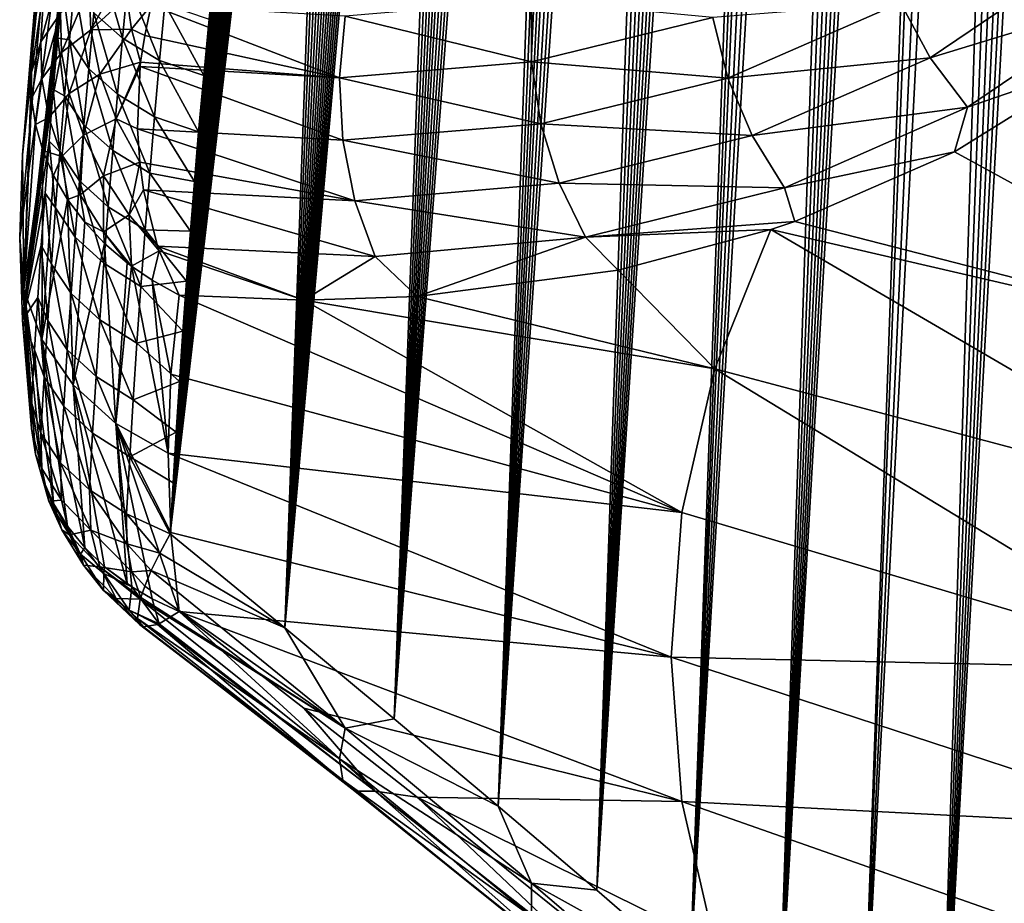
# Model space of a CAD drawing. Header units: metres. Extents: x -109 to 109, y -67 to 73.
# Tile 2 of 253: x -101.45 to -94.54, y -56.82 to -50.62. Entities that reach past the tile are written whole.
import ezdxf

# ---------------------------------------------------------------- set-up
doc = ezdxf.new("R2010")
doc.units = ezdxf.units.M
doc.layers.add('solid_508035_K244200000C76', color=7, linetype='CONTINUOUS')

msp = doc.modelspace()

# ---------------------------------------------------------------- linework, layer by layer
at = {"layer": 'solid_508035_K244200000C76'}
for points in [[(-94.99826, -58.872108, 30.722586), (-93.70076, -30.772968, 11.313871), (-93.579216, -30.773201, 11.102746)], [(-94.99826, -58.872108, 30.722586), (-93.831833, -30.792393, 11.547942), (-93.70076, -30.772968, 11.313871)], [(-94.99826, -58.872108, 30.722586), (-93.579216, -30.773201, 11.102746), (-93.465599, -30.790295, 10.910853)], [(-94.491837, -59.352226, 30.147923), (-94.99826, -58.872108, 30.722586), (-93.465599, -30.790295, 10.910853)], [(-94.99826, -58.872108, 30.722586), (-93.973862, -30.834984, 11.808596), (-93.831833, -30.792393, 11.547942)], [(-94.99826, -58.872108, 30.722586), (-94.128654, -30.905489, 12.100597), (-93.973862, -30.834984, 11.808596)], [(-95.541969, -58.370209, 31.253544), (-94.298004, -31.009701, 12.429049), (-94.128654, -30.905489, 12.100597)], [(-94.99826, -58.872108, 30.722586), (-95.541969, -58.370209, 31.253544), (-94.128654, -30.905489, 12.100597)], [(-95.541969, -58.370209, 31.253544), (-94.483253, -31.154045, 12.798503), (-94.298004, -31.009701, 12.429049)], [(-95.541969, -58.370209, 31.253544), (-94.582138, -31.24369, 13.000047), (-94.483253, -31.154045, 12.798503)], [(-96.12294, -57.846455, 31.739607), (-94.685303, -31.345667, 13.213116), (-94.582138, -31.24369, 13.000047)], [(-95.541969, -58.370209, 31.253544), (-96.12294, -57.846455, 31.739607), (-94.582138, -31.24369, 13.000047)], [(-96.12294, -57.846455, 31.739607), (-94.792923, -31.461828, 13.438904), (-94.685303, -31.345667, 13.213116)], [(-96.12294, -57.846455, 31.739607), (-94.905098, -31.592262, 13.677377), (-94.792923, -31.461828, 13.438904)], [(-96.12294, -57.846455, 31.739607), (-95.021957, -31.739132, 13.929836), (-94.905098, -31.592262, 13.677377)], [(-96.12294, -57.846455, 31.739607), (-95.14357, -31.902538, 14.196239), (-95.021957, -31.739132, 13.929836)], [(-96.12294, -57.846455, 31.739607), (-95.270134, -32.084862, 14.478088), (-95.14357, -31.902538, 14.196239)], [(-96.74115, -57.300751, 32.17923), (-95.401726, -32.286221, 14.775342), (-95.270134, -32.084862, 14.478088)], [(-96.12294, -57.846455, 31.739607), (-96.74115, -57.300751, 32.17923), (-95.270134, -32.084862, 14.478088)], [(-96.74115, -57.300751, 32.17923), (-95.538483, -32.509289, 15.089626), (-95.401726, -32.286221, 14.775342)], [(-96.74115, -57.300751, 32.17923), (-95.680504, -32.754227, 15.420916), (-95.538483, -32.509289, 15.089626)], [(-96.74115, -57.300751, 32.17923), (-95.77816, -32.931454, 15.652304), (-95.680504, -32.754227, 15.420916)], [(-96.74115, -57.300751, 32.17923), (-95.878227, -33.119385, 15.891783), (-95.77816, -32.931454, 15.652304)], [(-97.396645, -56.732815, 32.570538), (-95.980736, -33.319, 16.13994), (-95.878227, -33.119385, 15.891783)], [(-96.74115, -57.300751, 32.17923), (-97.396645, -56.732815, 32.570538), (-95.878227, -33.119385, 15.891783)], [(-97.396645, -56.732815, 32.570538), (-96.085709, -33.53162, 16.397575), (-95.980736, -33.319, 16.13994)], [(-97.396645, -56.732815, 32.570538), (-96.193184, -33.756458, 16.664158), (-96.085709, -33.53162, 16.397575)], [(-97.396645, -56.732815, 32.570538), (-96.303154, -33.99477, 16.940422), (-96.193184, -33.756458, 16.664158)], [(-97.396645, -56.732815, 32.570538), (-96.415649, -34.247997, 17.227222), (-96.303154, -33.99477, 16.940422)], [(-97.396645, -56.732815, 32.570538), (-96.530693, -34.515209, 17.523952), (-96.415649, -34.247997, 17.227222)], [(-97.396645, -56.732815, 32.570538), (-96.64827, -34.797989, 17.83152), (-96.530693, -34.515209, 17.523952)], [(-98.089478, -56.142262, 32.911308), (-96.768356, -35.097908, 18.150841), (-96.64827, -34.797989, 17.83152)], [(-97.396645, -56.732815, 32.570538), (-98.089478, -56.142262, 32.911308), (-96.64827, -34.797989, 17.83152)], [(-98.089478, -56.142262, 32.911308), (-96.891006, -35.413879, 18.48123), (-96.768356, -35.097908, 18.150841)], [(-98.089478, -56.142262, 32.911308), (-97.016144, -35.747883, 18.823801), (-96.891006, -35.413879, 18.48123)], [(-98.089478, -56.142262, 32.911308), (-97.111572, -36.011486, 19.089447), (-97.016144, -35.747883, 18.823801)], [(-98.089478, -56.142262, 32.911308), (-97.208435, -36.285297, 19.361965), (-97.111572, -36.011486, 19.089447)], [(-98.089478, -56.142262, 32.911308), (-97.306664, -36.570045, 19.64175), (-97.208435, -36.285297, 19.361965)], [(-98.089478, -56.142262, 32.911308), (-97.406189, -36.867012, 19.929508), (-97.306664, -36.570045, 19.64175)], [(-98.819611, -55.528721, 33.198997), (-97.506935, -37.177052, 20.225718), (-97.406189, -36.867012, 19.929508)], [(-98.089478, -56.142262, 32.911308), (-98.819611, -55.528721, 33.198997), (-97.406189, -36.867012, 19.929508)], [(-98.819611, -55.528721, 33.198997), (-97.609032, -37.498806, 20.529617), (-97.506935, -37.177052, 20.225718)], [(-98.819611, -55.528721, 33.198997), (-97.712379, -37.833321, 20.841755), (-97.609032, -37.498806, 20.529617)], [(-98.819611, -55.528721, 33.198997), (-97.816818, -38.182137, 21.162971), (-97.712379, -37.833321, 20.841755)], [(-98.819611, -55.528721, 33.198997), (-97.901085, -38.472271, 21.42691), (-97.816818, -38.182137, 21.162971)], [(-98.819611, -55.528721, 33.198997), (-97.986137, -38.771034, 21.696392), (-97.901085, -38.472271, 21.42691)], [(-98.819611, -55.528721, 33.198997), (-98.071899, -39.078896, 21.971653), (-97.986137, -38.771034, 21.696392)], [(-98.819611, -55.528721, 33.198997), (-98.158241, -39.396816, 22.253181), (-98.071899, -39.078896, 21.971653)], [(-98.819611, -55.528721, 33.198997), (-98.245026, -39.725742, 22.541471), (-98.158241, -39.396816, 22.253181)], [(-99.586983, -54.891655, 33.430687), (-98.317619, -40.008736, 22.787132), (-98.245026, -39.725742, 22.541471)], [(-98.819611, -55.528721, 33.198997), (-99.586983, -54.891655, 33.430687), (-98.245026, -39.725742, 22.541471)], [(-99.586983, -54.891655, 33.430687), (-98.39064, -40.298603, 23.037107), (-98.317619, -40.008736, 22.787132)], [(-99.586983, -54.891655, 33.430687), (-98.464043, -40.595623, 23.291533), (-98.39064, -40.298603, 23.037107)], [(-99.586983, -54.891655, 33.430687), (-98.537704, -40.900497, 23.550764), (-98.464043, -40.595623, 23.291533)], [(-99.586983, -54.891655, 33.430687), (-98.611511, -41.213936, 23.815161), (-98.537704, -40.900497, 23.550764)], [(-99.586983, -54.891655, 33.430687), (-98.685341, -41.53664, 24.085085), (-98.611511, -41.213936, 23.815161)], [(-99.586983, -54.891655, 33.430687), (-98.759201, -41.869247, 24.36096), (-98.685341, -41.53664, 24.085085)], [(-99.586983, -54.891655, 33.430687), (-98.833595, -42.211601, 24.643106), (-98.759201, -41.869247, 24.36096)], [(-99.586983, -54.891655, 33.430687), (-98.908234, -42.563137, 24.930935), (-98.833595, -42.211601, 24.643106)], [(-99.586983, -54.891655, 33.430687), (-98.982719, -42.92329, 25.223761), (-98.908234, -42.563137, 24.930935)], [(-99.586983, -54.891655, 33.430687), (-99.056641, -43.291508, 25.520905), (-98.982719, -42.92329, 25.223761)], [(-99.586983, -54.891655, 33.430687), (-99.129585, -43.667225, 25.821697), (-99.056641, -43.291508, 25.520905)], [(-99.586983, -54.891655, 33.430687), (-99.191185, -43.995213, 26.082319), (-99.129585, -43.667225, 25.821697)], [(-100.391487, -54.230358, 33.603081), (-99.252571, -44.330231, 26.347036), (-99.191185, -43.995213, 26.082319)], [(-99.586983, -54.891655, 33.430687), (-100.391487, -54.230358, 33.603081), (-99.191185, -43.995213, 26.082319)], [(-100.391487, -54.230358, 33.603081), (-99.313599, -44.671665, 26.615353), (-99.252571, -44.330231, 26.347036)], [(-100.391487, -54.230358, 33.603081), (-99.373985, -45.0186, 26.886465), (-99.313599, -44.671665, 26.615353)], [(-100.391487, -54.230358, 33.603081), (-99.433449, -45.370113, 27.159576), (-99.373985, -45.0186, 26.886465)], [(-100.391487, -54.230358, 33.603081), (-99.491707, -45.725277, 27.433891), (-99.433449, -45.370113, 27.159576)], [(-100.391487, -54.230358, 33.603081), (-99.54847, -46.083168, 27.708616), (-99.491707, -45.725277, 27.433891)], [(-100.391487, -54.230358, 33.603081), (-99.603661, -46.443523, 27.983536), (-99.54847, -46.083168, 27.708616)], [(-100.391487, -54.230358, 33.603081), (-99.65773, -46.807896, 28.260031), (-99.603661, -46.443523, 27.983536)], [(-101.448524, -52.150959, 36.516495), (-101.42804, -51.571136, 37.34457), (-100.93364, -46.484642, 32.548897)], [(-100.843445, -47.68478, 30.831553), (-101.448524, -52.150959, 36.516495), (-100.93364, -46.484642, 32.548897)], [(-101.42804, -51.571136, 37.34457), (-101.321907, -50.260822, 37.652302), (-100.93364, -46.484642, 32.548897)], [(-100.391487, -54.230358, 33.603081), (-99.710625, -47.176086, 28.537935), (-99.65773, -46.807896, 28.260031)], [(-100.391487, -54.230358, 33.603081), (-99.762215, -47.547718, 28.816938), (-99.710625, -47.176086, 28.537935)], [(-100.391487, -54.230358, 33.603081), (-99.812393, -47.922417, 29.096725), (-99.762215, -47.547718, 28.816938)], [(-100.843445, -47.68478, 30.831553), (-101.42804, -52.730778, 35.688431), (-101.448524, -52.150959, 36.516495)], [(-100.843445, -47.68478, 30.831553), (-100.892372, -48.06411, 31.114437), (-101.42804, -52.730778, 35.688431)], [(-100.391487, -54.230358, 33.603081), (-99.861031, -48.299805, 29.376987), (-99.812393, -47.922417, 29.096725)], [(-100.892372, -48.06411, 31.114437), (-100.939491, -48.445488, 31.397154), (-101.42804, -52.730778, 35.688431)], [(-100.391487, -54.230358, 33.603081), (-99.90802, -48.679508, 29.657413), (-99.861031, -48.299805, 29.376987)], [(-100.939491, -48.445488, 31.397154), (-100.984909, -48.829849, 31.680321), (-101.42804, -52.730778, 35.688431)], [(-100.391487, -54.230358, 33.603081), (-99.953369, -49.061646, 29.938107), (-99.90802, -48.679508, 29.657413)], [(-100.984909, -48.829849, 31.680321), (-101.028572, -49.217083, 31.96385), (-101.42804, -52.730778, 35.688431)], [(-100.391487, -54.230358, 33.603081), (-99.997276, -49.446987, 30.219727), (-99.953369, -49.061646, 29.938107)], [(-101.028572, -49.217083, 31.96385), (-101.070419, -49.606785, 32.247463), (-101.42804, -52.730778, 35.688431)], [(-100.391487, -54.230358, 33.603081), (-100.039665, -49.835213, 30.502028), (-99.997276, -49.446987, 30.219727)], [(-101.070419, -49.606785, 32.247463), (-101.11039, -49.998547, 32.530888), (-101.42804, -52.730778, 35.688431)], [(-100.391487, -54.230358, 33.603081), (-100.08046, -50.225948, 30.784729), (-100.039665, -49.835213, 30.502028)], [(-101.11039, -49.998547, 32.530888), (-101.148438, -50.391968, 32.813843), (-101.42804, -52.730778, 35.688431)], [(-101.139519, -50.1772, 38.487282), (-101.276436, -50.377296, 38.191868), (-101.299866, -50.777824, 38.4776)], [(-101.139519, -50.1772, 38.487282), (-101.299866, -50.777824, 38.4776), (-101.162666, -50.576046, 38.771751)], [(-95.058464, -50.8904, 44.673935), (-93.941895, -50.134697, 46.043076), (-95.266304, -50.503471, 44.662701)], [(-93.6455, -50.458378, 46.022614), (-93.941895, -50.134697, 46.043076), (-95.058464, -50.8904, 44.673935)], [(-100.949631, -50.694431, 39.233234), (-100.69986, -50.243237, 39.275707), (-100.960197, -50.395657, 39.041065)], [(-100.696686, -50.462589, 39.420246), (-100.69986, -50.243237, 39.275707), (-100.949631, -50.694431, 39.233234)], [(-100.890274, -50.183598, 31.782652), (-100.726097, -50.7523, 31.787952), (-100.927971, -50.575165, 32.061401)], [(-100.890274, -50.183598, 31.782652), (-100.68856, -50.35907, 31.507593), (-100.726097, -50.7523, 31.787952)], [(-100.391487, -54.230358, 33.603081), (-100.119583, -50.618835, 31.067549), (-100.08046, -50.225948, 30.784729)], [(-101.42804, -51.571136, 37.34457), (-101.345078, -50.626377, 37.911194), (-101.321907, -50.260822, 37.652302)], [(-101.276436, -50.377296, 38.191868), (-101.321907, -50.260822, 37.652302), (-101.345078, -50.626377, 37.911194)], [(-101.276436, -50.377296, 38.191868), (-101.345078, -50.626377, 37.911194), (-101.366577, -50.992054, 38.171577)], [(-101.299866, -50.777824, 38.4776), (-101.276436, -50.377296, 38.191868), (-101.366577, -50.992054, 38.171577)], [(-101.063461, -50.37233, 32.355995), (-101.099632, -50.764088, 32.633377), (-101.148438, -50.391968, 32.813843)], [(-100.963799, -50.967438, 32.339394), (-101.099632, -50.764088, 32.633377), (-101.063461, -50.37233, 32.355995)], [(-100.927971, -50.575165, 32.061401), (-100.963799, -50.967438, 32.339394), (-101.063461, -50.37233, 32.355995)], [(-100.466248, -50.908638, 31.55365), (-100.726097, -50.7523, 31.787952), (-100.68856, -50.35907, 31.507593)], [(-100.428841, -50.514046, 31.271782), (-100.466248, -50.908638, 31.55365), (-100.68856, -50.35907, 31.507593)], [(-101.148438, -50.391968, 32.813843), (-101.181427, -50.75193, 33.071289), (-101.42804, -52.730778, 35.688431)], [(-101.099632, -50.764088, 32.633377), (-101.181427, -50.75193, 33.071289), (-101.148438, -50.391968, 32.813843)], [(-101.154587, -50.853424, 38.951458), (-100.960197, -50.395657, 39.041065), (-101.162666, -50.576046, 38.771751)], [(-100.949631, -50.694431, 39.233234), (-100.960197, -50.395657, 39.041065), (-101.154587, -50.853424, 38.951458)], [(-100.663116, -50.690048, 39.54734), (-100.696686, -50.462589, 39.420246), (-100.949631, -50.694431, 39.233234)], [(-100.663116, -50.690048, 39.54734), (-100.524757, -50.521584, 39.597946), (-100.696686, -50.462589, 39.420246)], [(-100.663116, -50.690048, 39.54734), (-100.570953, -50.733128, 39.636532), (-100.524757, -50.521584, 39.597946)], [(-100.570953, -50.733128, 39.636532), (-99.204391, -51.030243, 40.819527), (-100.524757, -50.521584, 39.597946)], [(-99.204391, -51.030243, 40.819527), (-99.164932, -50.598694, 40.747089), (-100.524757, -50.521584, 39.597946)], [(-100.428841, -50.514046, 31.271782), (-100.15696, -51.0135, 31.350206), (-100.466248, -50.908638, 31.55365)], [(-100.428841, -50.514046, 31.271782), (-100.119583, -50.618835, 31.067549), (-100.15696, -51.0135, 31.350206)], [(-97.85643, -50.918831, 42.036087), (-97.855278, -50.489033, 41.94495), (-99.164932, -50.598694, 40.747089)], [(-97.85643, -50.918831, 42.036087), (-96.582794, -50.608124, 43.295811), (-97.855278, -50.489033, 41.94495)], [(-96.477463, -51.03199, 43.343552), (-95.266304, -50.503471, 44.662701), (-96.582794, -50.608124, 43.295811)], [(-95.058464, -50.8904, 44.673935), (-95.266304, -50.503471, 44.662701), (-96.477463, -51.03199, 43.343552)], [(-94.794777, -51.237255, 44.617413), (-93.6455, -50.458378, 46.022614), (-95.058464, -50.8904, 44.673935)], [(-94.794777, -51.237255, 44.617413), (-93.865456, -50.915836, 45.475948), (-93.6455, -50.458378, 46.022614)], [(-101.292831, -51.038147, 38.646671), (-101.162666, -50.576046, 38.771751), (-101.299866, -50.777824, 38.4776)], [(-101.154587, -50.853424, 38.951458), (-101.162666, -50.576046, 38.771751), (-101.292831, -51.038147, 38.646671)], [(-100.927971, -50.575165, 32.061401), (-100.761772, -51.146263, 32.067528), (-100.963799, -50.967438, 32.339394)], [(-100.927971, -50.575165, 32.061401), (-100.726097, -50.7523, 31.787952), (-100.761772, -51.146263, 32.067528)], [(-101.42804, -51.571136, 37.34457), (-101.366577, -50.992054, 38.171577), (-101.345078, -50.626377, 37.911194)], [(-100.391487, -54.230358, 33.603081), (-100.15696, -51.0135, 31.350206), (-100.119583, -50.618835, 31.067549)], [(-99.204391, -51.030243, 40.819527), (-97.85643, -50.918831, 42.036087), (-99.164932, -50.598694, 40.747089)], [(-96.477463, -51.03199, 43.343552), (-96.582794, -50.608124, 43.295811), (-97.85643, -50.918831, 42.036087)], [(-100.949631, -50.694431, 39.233234), (-101.154587, -50.853424, 38.951458), (-101.100243, -51.141796, 39.103729)], [(-100.885681, -51.00523, 39.393299), (-100.949631, -50.694431, 39.233234), (-101.100243, -51.141796, 39.103729)], [(-100.663116, -50.690048, 39.54734), (-100.949631, -50.694431, 39.233234), (-100.885681, -51.00523, 39.393299)], [(-100.663116, -50.690048, 39.54734), (-100.885681, -51.00523, 39.393299), (-100.599403, -50.921535, 39.654919)], [(-100.663116, -50.690048, 39.54734), (-100.599403, -50.921535, 39.654919), (-100.570953, -50.733128, 39.636532)], [(-101.181427, -50.75193, 33.071289), (-101.212776, -51.113022, 33.328167), (-101.42804, -52.730778, 35.688431)], [(-101.364586, -51.175869, 38.298676), (-101.299866, -50.777824, 38.4776), (-101.366577, -50.992054, 38.171577)], [(-101.364586, -51.175869, 38.298676), (-101.292831, -51.038147, 38.646671), (-101.299866, -50.777824, 38.4776)], [(-101.133896, -51.156528, 32.910023), (-101.212776, -51.113022, 33.328167), (-101.181427, -50.75193, 33.071289)], [(-101.099632, -50.764088, 32.633377), (-101.133896, -51.156528, 32.910023), (-101.181427, -50.75193, 33.071289)], [(-100.997742, -51.360409, 32.616634), (-101.133896, -51.156528, 32.910023), (-101.099632, -50.764088, 32.633377)], [(-100.963799, -50.967438, 32.339394), (-100.997742, -51.360409, 32.616634), (-101.099632, -50.764088, 32.633377)], [(-100.501801, -51.303997, 31.834707), (-100.761772, -51.146263, 32.067528), (-100.726097, -50.7523, 31.787952)], [(-100.466248, -50.908638, 31.55365), (-100.501801, -51.303997, 31.834707), (-100.726097, -50.7523, 31.787952)], [(-100.570953, -50.733128, 39.636532), (-100.599403, -50.921535, 39.654919), (-99.204391, -51.030243, 40.819527)], [(-101.154587, -50.853424, 38.951458), (-101.292831, -51.038147, 38.646671), (-101.243423, -51.30872, 38.79073)], [(-101.100243, -51.141796, 39.103729), (-101.154587, -50.853424, 38.951458), (-101.243423, -51.30872, 38.79073)], [(-100.770386, -51.318153, 39.516163), (-100.599403, -50.921535, 39.654919), (-100.885681, -51.00523, 39.393299)], [(-100.770386, -51.318153, 39.516163), (-100.602707, -50.949997, 39.656441), (-100.599403, -50.921535, 39.654919)], [(-100.599403, -50.921535, 39.654919), (-100.602707, -50.949997, 39.656441), (-99.204391, -51.030243, 40.819527)], [(-100.466248, -50.908638, 31.55365), (-100.192497, -51.409576, 31.63242), (-100.501801, -51.303997, 31.834707)], [(-100.466248, -50.908638, 31.55365), (-100.15696, -51.0135, 31.350206), (-100.192497, -51.409576, 31.63242)], [(-97.791061, -51.352776, 42.057415), (-97.85643, -50.918831, 42.036087), (-99.204391, -51.030243, 40.819527)], [(-97.791061, -51.352776, 42.057415), (-96.477463, -51.03199, 43.343552), (-97.85643, -50.918831, 42.036087)], [(-96.30748, -51.436573, 43.322281), (-95.058464, -50.8904, 44.673935), (-96.477463, -51.03199, 43.343552)], [(-94.794777, -51.237255, 44.617413), (-95.058464, -50.8904, 44.673935), (-96.30748, -51.436573, 43.322281)], [(-93.865456, -50.915836, 45.475948), (-94.885735, -51.550674, 44.258816), (-92.207993, -53.01527, 44.101154)], [(-94.794777, -51.237255, 44.617413), (-94.885735, -51.550674, 44.258816), (-93.865456, -50.915836, 45.475948)], [(-101.419373, -52.516006, 36.772102), (-101.366577, -50.992054, 38.171577), (-101.42804, -51.571136, 37.34457)], [(-101.419373, -52.516006, 36.772102), (-101.364586, -51.175869, 38.298676), (-101.366577, -50.992054, 38.171577)], [(-100.885681, -51.00523, 39.393299), (-101.100243, -51.141796, 39.103729), (-101.001129, -51.433212, 39.224361)], [(-100.770386, -51.318153, 39.516163), (-100.885681, -51.00523, 39.393299), (-101.001129, -51.433212, 39.224361)], [(-100.963799, -50.967438, 32.339394), (-100.795593, -51.540947, 32.346329), (-100.997742, -51.360409, 32.616634)], [(-100.963799, -50.967438, 32.339394), (-100.761772, -51.146263, 32.067528), (-100.795593, -51.540947, 32.346329)], [(-100.770386, -51.318153, 39.516163), (-100.621445, -51.388626, 39.639408), (-100.602707, -50.949997, 39.656441)], [(-100.621445, -51.388626, 39.639408), (-99.180824, -51.468967, 40.81921), (-100.602707, -50.949997, 39.656441)], [(-99.180824, -51.468967, 40.81921), (-99.204391, -51.030243, 40.819527), (-100.602707, -50.949997, 39.656441)], [(-101.364586, -51.175869, 38.298676), (-101.337654, -51.358898, 38.424168), (-101.292831, -51.038147, 38.646671)], [(-101.337654, -51.358898, 38.424168), (-101.243423, -51.30872, 38.79073), (-101.292831, -51.038147, 38.646671)], [(-100.391487, -54.230358, 33.603081), (-100.192497, -51.409576, 31.63242), (-100.15696, -51.0135, 31.350206)], [(-99.180824, -51.468967, 40.81921), (-97.791061, -51.352776, 42.057415), (-99.204391, -51.030243, 40.819527)], [(-96.30748, -51.436573, 43.322281), (-96.477463, -51.03199, 43.343552), (-97.791061, -51.352776, 42.057415)], [(-101.212776, -51.113022, 33.328167), (-101.242508, -51.475559, 33.584675), (-101.42804, -52.730778, 35.688431)], [(-101.100243, -51.141796, 39.103729), (-101.243423, -51.30872, 38.79073), (-101.152931, -51.582451, 38.905998)], [(-101.166252, -51.549633, 33.185932), (-101.242508, -51.475559, 33.584675), (-101.212776, -51.113022, 33.328167)], [(-101.133896, -51.156528, 32.910023), (-101.166252, -51.549633, 33.185932), (-101.212776, -51.113022, 33.328167)], [(-101.001129, -51.433212, 39.224361), (-101.100243, -51.141796, 39.103729), (-101.152931, -51.582451, 38.905998)], [(-101.419373, -52.516006, 36.772102), (-101.337654, -51.358898, 38.424168), (-101.364586, -51.175869, 38.298676)], [(-101.029823, -51.754059, 32.893124), (-101.166252, -51.549633, 33.185932), (-101.133896, -51.156528, 32.910023)], [(-100.997742, -51.360409, 32.616634), (-101.029823, -51.754059, 32.893124), (-101.133896, -51.156528, 32.910023)], [(-100.535507, -51.700104, 32.114956), (-100.795593, -51.540947, 32.346329), (-100.761772, -51.146263, 32.067528)], [(-100.501801, -51.303997, 31.834707), (-100.535507, -51.700104, 32.114956), (-100.761772, -51.146263, 32.067528)], [(-96.081032, -51.802345, 43.233021), (-94.794777, -51.237255, 44.617413), (-96.30748, -51.436573, 43.322281)], [(-96.081032, -51.802345, 43.233021), (-94.885735, -51.550674, 44.258816), (-94.794777, -51.237255, 44.617413)], [(-101.337654, -51.358898, 38.424168), (-101.286186, -51.539547, 38.545547), (-101.243423, -51.30872, 38.79073)], [(-101.286186, -51.539547, 38.545547), (-101.152931, -51.582451, 38.905998), (-101.243423, -51.30872, 38.79073)], [(-100.770386, -51.318153, 39.516163), (-101.001129, -51.433212, 39.224361), (-100.859993, -51.719635, 39.310024)], [(-100.770386, -51.318153, 39.516163), (-100.859993, -51.719635, 39.310024), (-100.606346, -51.623745, 39.598625)], [(-100.770386, -51.318153, 39.516163), (-100.606346, -51.623745, 39.598625), (-100.621445, -51.388626, 39.639408)], [(-100.501801, -51.303997, 31.834707), (-100.222084, -51.757278, 31.878983), (-100.535507, -51.700104, 32.114956)], [(-100.501801, -51.303997, 31.834707), (-100.192497, -51.409576, 31.63242), (-100.222084, -51.757278, 31.878983)], [(-101.419373, -52.516006, 36.772102), (-101.286186, -51.539547, 38.545547), (-101.337654, -51.358898, 38.424168)], [(-100.997742, -51.360409, 32.616634), (-100.827545, -51.936337, 32.624348), (-101.029823, -51.754059, 32.893124)], [(-100.997742, -51.360409, 32.616634), (-100.795593, -51.540947, 32.346329), (-100.827545, -51.936337, 32.624348)], [(-99.095398, -51.893703, 40.746147), (-99.180824, -51.468967, 40.81921), (-100.621445, -51.388626, 39.639408)], [(-100.606346, -51.623745, 39.598625), (-99.095398, -51.893703, 40.746147), (-100.621445, -51.388626, 39.639408)], [(-100.391487, -54.230358, 33.603081), (-100.222084, -51.757278, 31.878983), (-100.192497, -51.409576, 31.63242)], [(-97.662346, -51.769928, 42.007889), (-97.791061, -51.352776, 42.057415), (-99.180824, -51.468967, 40.81921)], [(-97.662346, -51.769928, 42.007889), (-96.30748, -51.436573, 43.322281), (-97.791061, -51.352776, 42.057415)], [(-101.242508, -51.475559, 33.584675), (-101.270615, -51.839535, 33.840805), (-101.42804, -52.730778, 35.688431)], [(-101.196709, -51.943398, 33.461109), (-101.270615, -51.839535, 33.840805), (-101.242508, -51.475559, 33.584675)], [(-101.166252, -51.549633, 33.185932), (-101.196709, -51.943398, 33.461109), (-101.242508, -51.475559, 33.584675)], [(-101.001129, -51.433212, 39.224361), (-101.152931, -51.582451, 38.905998), (-101.023735, -51.852165, 38.989456)], [(-100.859993, -51.719635, 39.310024), (-101.001129, -51.433212, 39.224361), (-101.023735, -51.852165, 38.989456)], [(-99.095398, -51.893703, 40.746147), (-97.662346, -51.769928, 42.007889), (-99.180824, -51.468967, 40.81921)], [(-96.081032, -51.802345, 43.233021), (-96.30748, -51.436573, 43.322281), (-97.662346, -51.769928, 42.007889)], [(-101.292053, -52.86665, 37.017628), (-101.286186, -51.539547, 38.545547), (-101.419373, -52.516006, 36.772102)], [(-101.292053, -52.86665, 37.017628), (-101.210777, -51.715534, 38.661308), (-101.286186, -51.539547, 38.545547)], [(-101.286186, -51.539547, 38.545547), (-101.210777, -51.715534, 38.661308), (-101.152931, -51.582451, 38.905998)], [(-101.060028, -52.148384, 33.168865), (-101.196709, -51.943398, 33.461109), (-101.166252, -51.549633, 33.185932)], [(-101.029823, -51.754059, 32.893124), (-101.060028, -52.148384, 33.168865), (-101.166252, -51.549633, 33.185932)], [(-100.567368, -52.096947, 32.394394), (-100.827545, -51.936337, 32.624348), (-100.795593, -51.540947, 32.346329)], [(-100.535507, -51.700104, 32.114956), (-100.567368, -52.096947, 32.394394), (-100.795593, -51.540947, 32.346329)], [(-96.081032, -51.802345, 43.233021), (-96.006691, -52.03809, 43.047871), (-94.885735, -51.550674, 44.258816)], [(-94.885735, -51.550674, 44.258816), (-96.006691, -52.03809, 43.047871), (-92.207993, -53.01527, 44.101154)], [(-101.419373, -52.516006, 36.772102), (-101.42804, -51.571136, 37.34457), (-101.448524, -52.150959, 36.516495)], [(-101.210777, -51.715534, 38.661308), (-101.112427, -51.884571, 38.769913), (-101.152931, -51.582451, 38.905998)], [(-101.112427, -51.884571, 38.769913), (-101.023735, -51.852165, 38.989456), (-101.152931, -51.582451, 38.905998)], [(-100.68071, -51.993168, 39.358364), (-100.606346, -51.623745, 39.598625), (-100.859993, -51.719635, 39.310024)], [(-100.68071, -51.993168, 39.358364), (-100.580063, -51.816296, 39.547672), (-100.606346, -51.623745, 39.598625)], [(-100.606346, -51.623745, 39.598625), (-100.580063, -51.816296, 39.547672), (-99.095398, -51.893703, 40.746147)], [(-101.292053, -52.86665, 37.017628), (-101.112427, -51.884571, 38.769913), (-101.210777, -51.715534, 38.661308)], [(-101.029823, -51.754059, 32.893124), (-100.857651, -52.332424, 32.901592), (-101.060028, -52.148384, 33.168865)], [(-101.029823, -51.754059, 32.893124), (-100.827545, -51.936337, 32.624348), (-100.857651, -52.332424, 32.901592)], [(-100.859993, -51.719635, 39.310024), (-101.023735, -51.852165, 38.989456), (-100.859215, -52.110794, 39.038918)], [(-100.68071, -51.993168, 39.358364), (-100.859993, -51.719635, 39.310024), (-100.859215, -52.110794, 39.038918)], [(-100.535507, -51.700104, 32.114956), (-100.25032, -52.106384, 32.125469), (-100.567368, -52.096947, 32.394394)], [(-100.535507, -51.700104, 32.114956), (-100.222084, -51.757278, 31.878983), (-100.25032, -52.106384, 32.125469)], [(-100.391487, -54.230358, 33.603081), (-100.25032, -52.106384, 32.125469), (-100.222084, -51.757278, 31.878983)], [(-100.68071, -51.993168, 39.358364), (-100.480507, -52.212391, 39.385681), (-100.580063, -51.816296, 39.547672)], [(-98.952202, -52.283947, 40.603878), (-99.095398, -51.893703, 40.746147), (-100.580063, -51.816296, 39.547672)], [(-100.480507, -52.212391, 39.385681), (-98.952202, -52.283947, 40.603878), (-100.580063, -51.816296, 39.547672)], [(-97.476471, -52.15015, 41.889912), (-97.662346, -51.769928, 42.007889), (-99.095398, -51.893703, 40.746147)], [(-97.476471, -52.15015, 41.889912), (-96.081032, -51.802345, 43.233021), (-97.662346, -51.769928, 42.007889)], [(-97.476471, -52.15015, 41.889912), (-96.006691, -52.03809, 43.047871), (-96.081032, -51.802345, 43.233021)], [(-101.270615, -51.839535, 33.840805), (-101.297089, -52.204956, 34.096554), (-101.42804, -52.730778, 35.688431)], [(-101.225266, -52.337807, 33.735554), (-101.297089, -52.204956, 34.096554), (-101.270615, -51.839535, 33.840805)], [(-101.072929, -53.18541, 37.240826), (-101.112427, -51.884571, 38.769913), (-101.292053, -52.86665, 37.017628)], [(-101.196709, -51.943398, 33.461109), (-101.225266, -52.337807, 33.735554), (-101.270615, -51.839535, 33.840805)], [(-101.112427, -51.884571, 38.769913), (-100.992348, -52.044552, 38.870026), (-101.023735, -51.852165, 38.989456)], [(-101.072929, -53.18541, 37.240826), (-100.992348, -52.044552, 38.870026), (-101.112427, -51.884571, 38.769913)], [(-100.992348, -52.044552, 38.870026), (-100.859215, -52.110794, 39.038918), (-101.023735, -51.852165, 38.989456)], [(-98.952202, -52.283947, 40.603878), (-97.476471, -52.15015, 41.889912), (-99.095398, -51.893703, 40.746147)], [(-101.088356, -52.543369, 33.443859), (-101.225266, -52.337807, 33.735554), (-101.196709, -51.943398, 33.461109)], [(-101.060028, -52.148384, 33.168865), (-101.088356, -52.543369, 33.443859), (-101.196709, -51.943398, 33.461109)], [(-100.597382, -52.494514, 32.673023), (-100.857651, -52.332424, 32.901592), (-100.827545, -51.936337, 32.624348)], [(-100.567368, -52.096947, 32.394394), (-100.597382, -52.494514, 32.673023), (-100.827545, -51.936337, 32.624348)], [(-100.68071, -51.993168, 39.358364), (-100.859215, -52.110794, 39.038918), (-100.663589, -52.351974, 39.052696)], [(-100.68071, -51.993168, 39.358364), (-100.468765, -52.246056, 39.367764), (-100.480507, -52.212391, 39.385681)], [(-100.68071, -51.993168, 39.358364), (-100.663589, -52.351974, 39.052696), (-100.468765, -52.246056, 39.367764)], [(-97.476471, -52.15015, 41.889912), (-96.174873, -52.095577, 42.875465), (-96.006691, -52.03809, 43.047871)], [(-96.006691, -52.03809, 43.047871), (-96.174873, -52.095577, 42.875465), (-92.207993, -53.01527, 44.101154)], [(-101.072929, -53.18541, 37.240826), (-100.852066, -52.193462, 38.9604), (-100.992348, -52.044552, 38.870026)], [(-100.992348, -52.044552, 38.870026), (-100.852066, -52.193462, 38.9604), (-100.859215, -52.110794, 39.038918)], [(-100.693306, -52.329498, 39.039898), (-100.663589, -52.351974, 39.052696), (-100.859215, -52.110794, 39.038918)], [(-100.852066, -52.193462, 38.9604), (-100.693306, -52.329498, 39.039898), (-100.859215, -52.110794, 39.038918)], [(-100.567368, -52.096947, 32.394394), (-100.277222, -52.456886, 32.371891), (-100.597382, -52.494514, 32.673023)], [(-100.567368, -52.096947, 32.394394), (-100.25032, -52.106384, 32.125469), (-100.277222, -52.456886, 32.371891)], [(-100.391487, -54.230358, 33.603081), (-100.277222, -52.456886, 32.371891), (-100.25032, -52.106384, 32.125469)], [(-97.476471, -52.15015, 41.889912), (-97.247803, -52.380138, 41.823566), (-96.174873, -52.095577, 42.875465)], [(-97.247803, -52.380138, 41.823566), (-96.569412, -53.074043, 41.465851), (-96.174873, -52.095577, 42.875465)], [(-96.174873, -52.095577, 42.875465), (-96.569412, -53.074043, 41.465851), (-92.765511, -54.083408, 42.575691)], [(-96.174873, -52.095577, 42.875465), (-92.765511, -54.083408, 42.575691), (-92.207993, -53.01527, 44.101154)], [(-101.364586, -53.492165, 34.990669), (-101.448524, -52.150959, 36.516495), (-101.42804, -52.730778, 35.688431)], [(-101.364586, -53.492165, 34.990669), (-101.337654, -53.67268, 35.119736), (-101.448524, -52.150959, 36.516495)], [(-101.419373, -52.516006, 36.772102), (-101.448524, -52.150959, 36.516495), (-101.337654, -53.67268, 35.119736)], [(-101.060028, -52.148384, 33.168865), (-100.885895, -52.729191, 33.178066), (-101.088356, -52.543369, 33.443859)], [(-101.060028, -52.148384, 33.168865), (-100.857651, -52.332424, 32.901592), (-100.885895, -52.729191, 33.178066)], [(-98.952202, -52.283947, 40.603878), (-98.658539, -52.566517, 40.547455), (-97.476471, -52.15015, 41.889912)], [(-97.476471, -52.15015, 41.889912), (-98.658539, -52.566517, 40.547455), (-97.247803, -52.380138, 41.823566)], [(-101.297089, -52.204956, 34.096554), (-101.321907, -52.571815, 34.351913), (-101.42804, -52.730778, 35.688431)], [(-101.25193, -52.732849, 34.00927), (-101.321907, -52.571815, 34.351913), (-101.297089, -52.204956, 34.096554)], [(-101.225266, -52.337807, 33.735554), (-101.25193, -52.732849, 34.00927), (-101.297089, -52.204956, 34.096554)], [(-100.772911, -53.456394, 37.430569), (-100.852066, -52.193462, 38.9604), (-101.072929, -53.18541, 37.240826)], [(-100.772911, -53.456394, 37.430569), (-100.693306, -52.329498, 39.039898), (-100.852066, -52.193462, 38.9604)], [(-100.518036, -52.450928, 39.107559), (-100.468765, -52.246056, 39.367764), (-100.663589, -52.351974, 39.052696)], [(-100.518036, -52.450928, 39.107559), (-100.328529, -52.556198, 39.162487), (-100.468765, -52.246056, 39.367764)], [(-100.480507, -52.212391, 39.385681), (-99.453674, -52.590385, 39.872864), (-98.952202, -52.283947, 40.603878)], [(-100.468765, -52.246056, 39.367764), (-99.453674, -52.590385, 39.872864), (-100.480507, -52.212391, 39.385681)], [(-100.468765, -52.246056, 39.367764), (-100.328529, -52.556198, 39.162487), (-99.453674, -52.590385, 39.872864)], [(-98.952202, -52.283947, 40.603878), (-99.453674, -52.590385, 39.872864), (-98.658539, -52.566517, 40.547455)], [(-101.114822, -52.938999, 33.718109), (-101.25193, -52.732849, 34.00927), (-101.225266, -52.337807, 33.735554)], [(-101.088356, -52.543369, 33.443859), (-101.114822, -52.938999, 33.718109), (-101.225266, -52.337807, 33.735554)], [(-100.625549, -52.892792, 32.950851), (-100.885895, -52.729191, 33.178066), (-100.857651, -52.332424, 32.901592)], [(-100.597382, -52.494514, 32.673023), (-100.625549, -52.892792, 32.950851), (-100.857651, -52.332424, 32.901592)], [(-100.772911, -53.456394, 37.430569), (-100.663589, -52.351974, 39.052696), (-100.693306, -52.329498, 39.039898)], [(-100.772911, -53.456394, 37.430569), (-100.406975, -53.666088, 37.5774), (-100.663589, -52.351974, 39.052696)], [(-100.518036, -52.450928, 39.107559), (-100.663589, -52.351974, 39.052696), (-100.406975, -53.666088, 37.5774)], [(-97.247803, -52.380138, 41.823566), (-98.658539, -52.566517, 40.547455), (-96.569412, -53.074043, 41.465851)], [(-100.597382, -52.494514, 32.673023), (-100.277222, -52.456886, 32.371891), (-100.302773, -52.808788, 32.618248)], [(-100.518036, -52.450928, 39.107559), (-100.406975, -53.666088, 37.5774), (-100.387352, -53.110687, 38.370594)], [(-100.518036, -52.450928, 39.107559), (-100.387352, -53.110687, 38.370594), (-100.328529, -52.556198, 39.162487)], [(-100.391487, -54.230358, 33.603081), (-100.302773, -52.808788, 32.618248), (-100.277222, -52.456886, 32.371891)], [(-101.419373, -52.516006, 36.772102), (-101.286179, -53.848537, 35.247978), (-101.210777, -54.017498, 35.37376)], [(-101.292053, -52.86665, 37.017628), (-101.419373, -52.516006, 36.772102), (-101.210777, -54.017498, 35.37376)], [(-101.419373, -52.516006, 36.772102), (-101.337654, -53.67268, 35.119736), (-101.286179, -53.848537, 35.247978)], [(-100.597382, -52.494514, 32.673023), (-100.302773, -52.808788, 32.618248), (-100.625549, -52.892792, 32.950851)], [(-101.321907, -52.571815, 34.351913), (-101.345078, -52.940109, 34.606876), (-101.42804, -52.730778, 35.688431)], [(-101.276695, -53.128517, 34.282261), (-101.345078, -52.940109, 34.606876), (-101.321907, -52.571815, 34.351913)], [(-101.25193, -52.732849, 34.00927), (-101.276695, -53.128517, 34.282261), (-101.321907, -52.571815, 34.351913)], [(-101.088356, -52.543369, 33.443859), (-100.912285, -53.126633, 33.453766), (-101.114822, -52.938999, 33.718109)], [(-101.088356, -52.543369, 33.443859), (-100.885895, -52.729191, 33.178066), (-100.912285, -53.126633, 33.453766)], [(-100.328529, -52.556198, 39.162487), (-100.387352, -53.110687, 38.370594), (-96.79966, -54.081089, 40.027645)], [(-99.453674, -52.590385, 39.872864), (-100.328529, -52.556198, 39.162487), (-96.79966, -54.081089, 40.027645)], [(-98.658539, -52.566517, 40.547455), (-99.453674, -52.590385, 39.872864), (-96.569412, -53.074043, 41.465851)], [(-99.453674, -52.590385, 39.872864), (-96.79966, -54.081089, 40.027645), (-96.569412, -53.074043, 41.465851)], [(-101.345078, -52.940109, 34.606876), (-101.366577, -53.309841, 34.861439), (-101.42804, -52.730778, 35.688431)], [(-101.364586, -53.492165, 34.990669), (-101.42804, -52.730778, 35.688431), (-101.366577, -53.309841, 34.861439)], [(-101.13942, -53.335266, 33.991615), (-101.276695, -53.128517, 34.282261), (-101.25193, -52.732849, 34.00927)], [(-101.114822, -52.938999, 33.718109), (-101.13942, -53.335266, 33.991615), (-101.25193, -52.732849, 34.00927)], [(-100.651878, -53.291767, 33.227871), (-100.912285, -53.126633, 33.453766), (-100.885895, -52.729191, 33.178066)], [(-100.625549, -52.892792, 32.950851), (-100.651878, -53.291767, 33.227871), (-100.885895, -52.729191, 33.178066)], [(-101.292053, -52.86665, 37.017628), (-101.112427, -54.177372, 35.495457), (-100.992348, -54.326164, 35.611546)], [(-101.072929, -53.18541, 37.240826), (-101.292053, -52.86665, 37.017628), (-100.992348, -54.326164, 35.611546)], [(-101.292053, -52.86665, 37.017628), (-101.210777, -54.017498, 35.37376), (-101.112427, -54.177372, 35.495457)], [(-100.625549, -52.892792, 32.950851), (-100.302773, -52.808788, 32.618248), (-100.326981, -53.16209, 32.86454)], [(-100.391487, -54.230358, 33.603081), (-100.326981, -53.16209, 32.86454), (-100.302773, -52.808788, 32.618248)], [(-101.299561, -53.524796, 34.554527), (-101.366577, -53.309841, 34.861439), (-101.345078, -52.940109, 34.606876)], [(-101.276695, -53.128517, 34.282261), (-101.299561, -53.524796, 34.554527), (-101.345078, -52.940109, 34.606876)], [(-101.114822, -52.938999, 33.718109), (-100.936813, -53.524731, 33.728699), (-101.13942, -53.335266, 33.991615)], [(-101.114822, -52.938999, 33.718109), (-100.912285, -53.126633, 33.453766), (-100.936813, -53.524731, 33.728699)], [(-100.625549, -52.892792, 32.950851), (-100.326981, -53.16209, 32.86454), (-100.651878, -53.291767, 33.227871)], [(-96.569412, -53.074043, 41.465851), (-96.79966, -54.081089, 40.027645), (-93.103065, -55.18145, 41.007526)], [(-96.569412, -53.074043, 41.465851), (-93.103065, -55.18145, 41.007526), (-92.765511, -54.083408, 42.575691)], [(-101.162155, -53.732159, 34.264385), (-101.299561, -53.524796, 34.554527), (-101.276695, -53.128517, 34.282261)], [(-101.13942, -53.335266, 33.991615), (-101.162155, -53.732159, 34.264385), (-101.276695, -53.128517, 34.282261)], [(-100.676361, -53.691425, 33.504093), (-100.936813, -53.524731, 33.728699), (-100.912285, -53.126633, 33.453766)], [(-100.651878, -53.291767, 33.227871), (-100.676361, -53.691425, 33.504093), (-100.912285, -53.126633, 33.453766)], [(-100.387352, -53.110687, 38.370594), (-100.406975, -53.666088, 37.5774), (-96.79966, -54.081089, 40.027645)], [(-101.072929, -53.18541, 37.240826), (-100.852066, -54.462013, 35.720573), (-100.693298, -54.583252, 35.821205)], [(-100.772911, -53.456394, 37.430569), (-101.072929, -53.18541, 37.240826), (-100.693298, -54.583252, 35.821205)], [(-101.072929, -53.18541, 37.240826), (-100.992348, -54.326164, 35.611546), (-100.852066, -54.462013, 35.720573)], [(-100.651878, -53.291767, 33.227871), (-100.326981, -53.16209, 32.86454), (-100.349831, -53.516785, 33.110779)], [(-100.391487, -54.230358, 33.603081), (-100.349831, -53.516785, 33.110779), (-100.326981, -53.16209, 32.86454)], [(-101.29248, -53.773098, 34.741646), (-101.366577, -53.309841, 34.861439), (-101.299561, -53.524796, 34.554527)], [(-101.29248, -53.773098, 34.741646), (-101.364586, -53.492165, 34.990669), (-101.366577, -53.309841, 34.861439)], [(-101.13942, -53.335266, 33.991615), (-100.959496, -53.923473, 34.002861), (-101.162155, -53.732159, 34.264385)], [(-101.13942, -53.335266, 33.991615), (-100.936813, -53.524731, 33.728699), (-100.959496, -53.923473, 34.002861)], [(-100.651878, -53.291767, 33.227871), (-100.349831, -53.516785, 33.110779), (-100.676361, -53.691425, 33.504093)], [(-101.29248, -53.773098, 34.741646), (-101.337654, -53.67268, 35.119736), (-101.364586, -53.492165, 34.990669)], [(-100.772911, -53.456394, 37.430569), (-100.387352, -54.221489, 36.784206), (-100.406975, -53.666088, 37.5774)], [(-100.772911, -53.456394, 37.430569), (-100.328529, -54.775978, 35.992313), (-100.387352, -54.221489, 36.784206)], [(-100.772911, -53.456394, 37.430569), (-100.518028, -54.688358, 35.912178), (-100.328529, -54.775978, 35.992313)], [(-100.772911, -53.456394, 37.430569), (-100.661331, -54.604427, 35.839203), (-100.518028, -54.688358, 35.912178)], [(-100.772911, -53.456394, 37.430569), (-100.693298, -54.583252, 35.821205), (-100.661331, -54.604427, 35.839203)], [(-101.154099, -53.995689, 34.463394), (-101.299561, -53.524796, 34.554527), (-101.162155, -53.732159, 34.264385)], [(-101.29248, -53.773098, 34.741646), (-101.299561, -53.524796, 34.554527), (-101.154099, -53.995689, 34.463394)], [(-100.698997, -54.091755, 33.77951), (-100.959496, -53.923473, 34.002861), (-100.936813, -53.524731, 33.728699)], [(-100.676361, -53.691425, 33.504093), (-100.698997, -54.091755, 33.77951), (-100.936813, -53.524731, 33.728699)], [(-100.676361, -53.691425, 33.504093), (-100.349831, -53.516785, 33.110779), (-100.371338, -53.872875, 33.356956)], [(-100.391487, -54.230358, 33.603081), (-100.371338, -53.872875, 33.356956), (-100.349831, -53.516785, 33.110779)], [(-101.242897, -54.001331, 34.946999), (-101.286179, -53.848537, 35.247978), (-101.337654, -53.67268, 35.119736)], [(-101.242897, -54.001331, 34.946999), (-101.337654, -53.67268, 35.119736), (-101.29248, -53.773098, 34.741646)], [(-100.676361, -53.691425, 33.504093), (-100.391487, -54.230358, 33.603081), (-100.698997, -54.091755, 33.77951)], [(-100.676361, -53.691425, 33.504093), (-100.371338, -53.872875, 33.356956), (-100.391487, -54.230358, 33.603081)], [(-100.406975, -53.666088, 37.5774), (-96.876595, -55.095795, 38.578491), (-96.79966, -54.081089, 40.027645)], [(-100.387352, -54.221489, 36.784206), (-96.876595, -55.095795, 38.578491), (-100.406975, -53.666088, 37.5774)], [(-100.948975, -54.205902, 34.217609), (-101.162155, -53.732159, 34.264385), (-100.959496, -53.923473, 34.002861)], [(-101.154099, -53.995689, 34.463394), (-101.162155, -53.732159, 34.264385), (-100.948975, -54.205902, 34.217609)], [(-101.242897, -54.001331, 34.946999), (-101.29248, -53.773098, 34.741646), (-101.154099, -53.995689, 34.463394)], [(-101.152115, -54.203491, 35.165188), (-101.210777, -54.017498, 35.37376), (-101.286179, -53.848537, 35.247978)], [(-101.152115, -54.203491, 35.165188), (-101.286179, -53.848537, 35.247978), (-101.242897, -54.001331, 34.946999)], [(-100.695877, -54.302067, 33.935776), (-100.959496, -53.923473, 34.002861), (-100.698997, -54.091755, 33.77951)], [(-100.948975, -54.205902, 34.217609), (-100.959496, -53.923473, 34.002861), (-100.695877, -54.302067, 33.935776)], [(-101.242897, -54.001331, 34.946999), (-101.154099, -53.995689, 34.463394), (-101.099861, -54.23724, 34.682095)], [(-101.152115, -54.203491, 35.165188), (-101.242897, -54.001331, 34.946999), (-101.099861, -54.23724, 34.682095)], [(-101.022514, -54.374271, 35.39048), (-101.112427, -54.177372, 35.495457), (-101.210777, -54.017498, 35.37376)], [(-101.022514, -54.374271, 35.39048), (-101.210777, -54.017498, 35.37376), (-101.152115, -54.203491, 35.165188)], [(-101.099861, -54.23724, 34.682095), (-101.154099, -53.995689, 34.463394), (-100.948975, -54.205902, 34.217609)], [(-100.464607, -54.366177, 33.759308), (-100.698997, -54.091755, 33.77951), (-100.391487, -54.230358, 33.603081)], [(-100.464607, -54.366177, 33.759308), (-100.695877, -54.302067, 33.935776), (-100.698997, -54.091755, 33.77951)], [(-96.79966, -54.081089, 40.027645), (-96.876595, -55.095795, 38.578491), (-93.103065, -55.18145, 41.007526)], [(-101.022514, -54.374271, 35.39048), (-100.992348, -54.326164, 35.611546), (-101.112427, -54.177372, 35.495457)], [(-101.152115, -54.203491, 35.165188), (-101.099861, -54.23724, 34.682095), (-101.000931, -54.450161, 34.914463)], [(-101.022514, -54.374271, 35.39048), (-101.152115, -54.203491, 35.165188), (-101.000931, -54.450161, 34.914463)], [(-101.099861, -54.23724, 34.682095), (-100.948975, -54.205902, 34.217609), (-100.885201, -54.462353, 34.454594)], [(-101.000931, -54.450161, 34.914463), (-101.099861, -54.23724, 34.682095), (-100.885201, -54.462353, 34.454594)], [(-100.948975, -54.205902, 34.217609), (-100.695877, -54.302067, 33.935776), (-100.662498, -54.498837, 34.10556)], [(-100.885201, -54.462353, 34.454594), (-100.948975, -54.205902, 34.217609), (-100.662498, -54.498837, 34.10556)], [(-100.464607, -54.366177, 33.759308), (-100.391487, -54.230358, 33.603081), (-99.586983, -54.891655, 33.430687)], [(-100.387352, -54.221489, 36.784206), (-100.328529, -54.775978, 35.992313), (-96.876595, -55.095795, 38.578491)], [(-100.524757, -54.489296, 33.931461), (-100.662498, -54.498837, 34.10556), (-100.695877, -54.302067, 33.935776)], [(-100.464607, -54.366177, 33.759308), (-100.524757, -54.489296, 33.931461), (-100.695877, -54.302067, 33.935776)], [(-100.857506, -54.509178, 35.616955), (-100.992348, -54.326164, 35.611546), (-101.022514, -54.374271, 35.39048)], [(-101.022514, -54.374271, 35.39048), (-101.000931, -54.450161, 34.914463), (-100.860031, -54.62859, 35.154106)], [(-100.857506, -54.509178, 35.616955), (-101.022514, -54.374271, 35.39048), (-100.860031, -54.62859, 35.154106)], [(-100.857506, -54.509178, 35.616955), (-100.852066, -54.462013, 35.720573), (-100.992348, -54.326164, 35.611546)], [(-100.464607, -54.366177, 33.759308), (-99.586983, -54.891655, 33.430687), (-100.524757, -54.489296, 33.931461)], [(-101.000931, -54.450161, 34.914463), (-100.885201, -54.462353, 34.454594), (-100.770195, -54.684666, 34.70628)], [(-100.860031, -54.62859, 35.154106), (-101.000931, -54.450161, 34.914463), (-100.770195, -54.684666, 34.70628)], [(-100.885201, -54.462353, 34.454594), (-100.662498, -54.498837, 34.10556), (-100.599136, -54.678745, 34.285767)], [(-100.602707, -54.690792, 34.314034), (-100.885201, -54.462353, 34.454594), (-100.599136, -54.678745, 34.285767)], [(-100.602707, -54.690792, 34.314034), (-100.770195, -54.684666, 34.70628), (-100.885201, -54.462353, 34.454594)], [(-100.857506, -54.509178, 35.616955), (-100.661331, -54.604427, 35.839203), (-100.852066, -54.462013, 35.720573)], [(-100.852066, -54.462013, 35.720573), (-100.661331, -54.604427, 35.839203), (-100.693298, -54.583252, 35.821205)], [(-100.857506, -54.509178, 35.616955), (-100.860031, -54.62859, 35.154106), (-100.681038, -54.767616, 35.394421)], [(-100.857506, -54.509178, 35.616955), (-100.681038, -54.767616, 35.394421), (-100.661331, -54.604427, 35.839203)], [(-100.524757, -54.489296, 33.931461), (-100.570831, -54.597591, 34.116447), (-100.662498, -54.498837, 34.10556)], [(-100.570831, -54.597591, 34.116447), (-100.599136, -54.678745, 34.285767), (-100.662498, -54.498837, 34.10556)], [(-99.16494, -55.595509, 33.610897), (-100.570831, -54.597591, 34.116447), (-100.524757, -54.489296, 33.931461)], [(-99.16494, -55.595509, 33.610897), (-100.524757, -54.489296, 33.931461), (-99.586983, -54.891655, 33.430687)], [(-99.16494, -55.595509, 33.610897), (-100.599136, -54.678745, 34.285767), (-100.570831, -54.597591, 34.116447)], [(-100.860031, -54.62859, 35.154106), (-100.770195, -54.684666, 34.70628), (-100.606552, -54.866634, 34.964905)], [(-100.580055, -54.884876, 35.165291), (-100.860031, -54.62859, 35.154106), (-100.606552, -54.866634, 34.964905)], [(-100.580055, -54.884876, 35.165291), (-100.681038, -54.767616, 35.394421), (-100.860031, -54.62859, 35.154106)], [(-100.469391, -54.863094, 35.6287), (-100.661331, -54.604427, 35.839203), (-100.681038, -54.767616, 35.394421)], [(-100.469391, -54.863094, 35.6287), (-100.518028, -54.688358, 35.912178), (-100.661331, -54.604427, 35.839203)], [(-100.621445, -54.824806, 34.732033), (-100.606552, -54.866634, 34.964905), (-100.770195, -54.684666, 34.70628)], [(-100.602707, -54.690792, 34.314034), (-100.621445, -54.824806, 34.732033), (-100.770195, -54.684666, 34.70628)], [(-99.204391, -55.811176, 33.991642), (-100.621445, -54.824806, 34.732033), (-100.602707, -54.690792, 34.314034)], [(-99.16494, -55.595509, 33.610897), (-100.602707, -54.690792, 34.314034), (-100.599136, -54.678745, 34.285767)], [(-99.204391, -55.811176, 33.991642), (-100.602707, -54.690792, 34.314034), (-99.16494, -55.595509, 33.610897)], [(-100.469391, -54.863094, 35.6287), (-100.328529, -54.775978, 35.992313), (-100.518028, -54.688358, 35.912178)], [(-100.480507, -54.868126, 35.592899), (-100.469391, -54.863094, 35.6287), (-100.681038, -54.767616, 35.394421)], [(-100.580055, -54.884876, 35.165291), (-100.480507, -54.868126, 35.592899), (-100.681038, -54.767616, 35.394421)], [(-98.952209, -56.037323, 35.243496), (-100.328529, -54.775978, 35.992313), (-100.469391, -54.863094, 35.6287)], [(-100.328529, -54.775978, 35.992313), (-96.79966, -56.110489, 37.129356), (-96.876595, -55.095795, 38.578491)], [(-100.328529, -54.775978, 35.992313), (-99.453835, -55.455082, 35.781521), (-96.79966, -56.110489, 37.129356)], [(-98.952209, -56.037323, 35.243496), (-99.453835, -55.455082, 35.781521), (-100.328529, -54.775978, 35.992313)], [(-99.180832, -55.960934, 34.404018), (-100.606552, -54.866634, 34.964905), (-100.621445, -54.824806, 34.732033)], [(-99.180832, -55.960934, 34.404018), (-100.621445, -54.824806, 34.732033), (-99.204391, -55.811176, 33.991642)], [(-99.180832, -55.960934, 34.404018), (-100.580055, -54.884876, 35.165291), (-100.606552, -54.866634, 34.964905)], [(-99.095398, -56.037544, 34.828125), (-100.480507, -54.868126, 35.592899), (-100.580055, -54.884876, 35.165291)], [(-98.952209, -56.037323, 35.243496), (-100.469391, -54.863094, 35.6287), (-100.480507, -54.868126, 35.592899)], [(-98.952209, -56.037323, 35.243496), (-100.480507, -54.868126, 35.592899), (-99.095398, -56.037544, 34.828125)], [(-99.095398, -56.037544, 34.828125), (-100.580055, -54.884876, 35.165291), (-99.180832, -55.960934, 34.404018)], [(-99.16494, -55.595509, 33.610897), (-99.586983, -54.891655, 33.430687), (-98.819611, -55.528721, 33.198997)], [(-96.876595, -55.095795, 38.578491), (-93.216095, -56.294544, 39.417862), (-93.103065, -55.18145, 41.007526)], [(-96.79966, -56.110489, 37.129356), (-93.216095, -56.294544, 39.417862), (-96.876595, -55.095795, 38.578491)], [(-99.453835, -55.455082, 35.781521), (-98.658829, -56.080723, 35.528427), (-96.79966, -56.110489, 37.129356)], [(-98.952209, -56.037323, 35.243496), (-98.658829, -56.080723, 35.528427), (-99.453835, -55.455082, 35.781521)], [(-99.16494, -55.595509, 33.610897), (-98.819611, -55.528721, 33.198997), (-98.089478, -56.142262, 32.911308)], [(-99.204391, -55.811176, 33.991642), (-99.16494, -55.595509, 33.610897), (-97.855286, -56.683617, 33.098156)], [(-97.855286, -56.683617, 33.098156), (-99.16494, -55.595509, 33.610897), (-98.089478, -56.142262, 32.911308)], [(-97.856438, -56.91626, 33.470867), (-99.204391, -55.811176, 33.991642), (-97.855286, -56.683617, 33.098156)], [(-99.180832, -55.960934, 34.404018), (-99.204391, -55.811176, 33.991642), (-97.856438, -56.91626, 33.470867)], [(-97.791077, -57.084717, 33.871346), (-99.180832, -55.960934, 34.404018), (-97.856438, -56.91626, 33.470867)], [(-99.095398, -56.037544, 34.828125), (-99.180832, -55.960934, 34.404018), (-97.791077, -57.084717, 33.871346)], [(-98.952209, -56.037323, 35.243496), (-99.095398, -56.037544, 34.828125), (-97.662354, -57.180851, 34.280281)], [(-97.662354, -57.180851, 34.280281), (-99.095398, -56.037544, 34.828125), (-97.791077, -57.084717, 33.871346)], [(-97.476486, -57.200031, 34.677921), (-98.658829, -56.080723, 35.528427), (-98.952209, -56.037323, 35.243496)], [(-97.476486, -57.200031, 34.677921), (-98.952209, -56.037323, 35.243496), (-97.662354, -57.180851, 34.280281)], [(-98.658829, -56.080723, 35.528427), (-96.56942, -57.117523, 35.69117), (-96.79966, -56.110489, 37.129356)], [(-98.658829, -56.080723, 35.528427), (-97.248199, -57.216026, 34.916935), (-96.56942, -57.117523, 35.69117)], [(-97.476486, -57.200031, 34.677921), (-97.248199, -57.216026, 34.916935), (-98.658829, -56.080723, 35.528427)], [(-96.79966, -56.110489, 37.129356), (-93.103065, -57.407639, 37.828201), (-93.216095, -56.294544, 39.417862)], [(-96.79966, -56.110489, 37.129356), (-96.56942, -57.117523, 35.69117), (-93.103065, -57.407639, 37.828201)], [(-97.855286, -56.683617, 33.098156), (-98.089478, -56.142262, 32.911308), (-97.396645, -56.732815, 32.570538)], [(-97.856438, -56.91626, 33.470867), (-97.855286, -56.683617, 33.098156), (-96.618401, -57.741615, 32.389996)], [(-97.855286, -56.683617, 33.098156), (-97.396645, -56.732815, 32.570538), (-96.74115, -57.300751, 32.17923)], [(-96.618401, -57.741615, 32.389996), (-97.855286, -56.683617, 33.098156), (-96.74115, -57.300751, 32.17923)]]:
    msp.add_3dface(points, dxfattribs=at)

doc.saveas('drawing.dxf')
